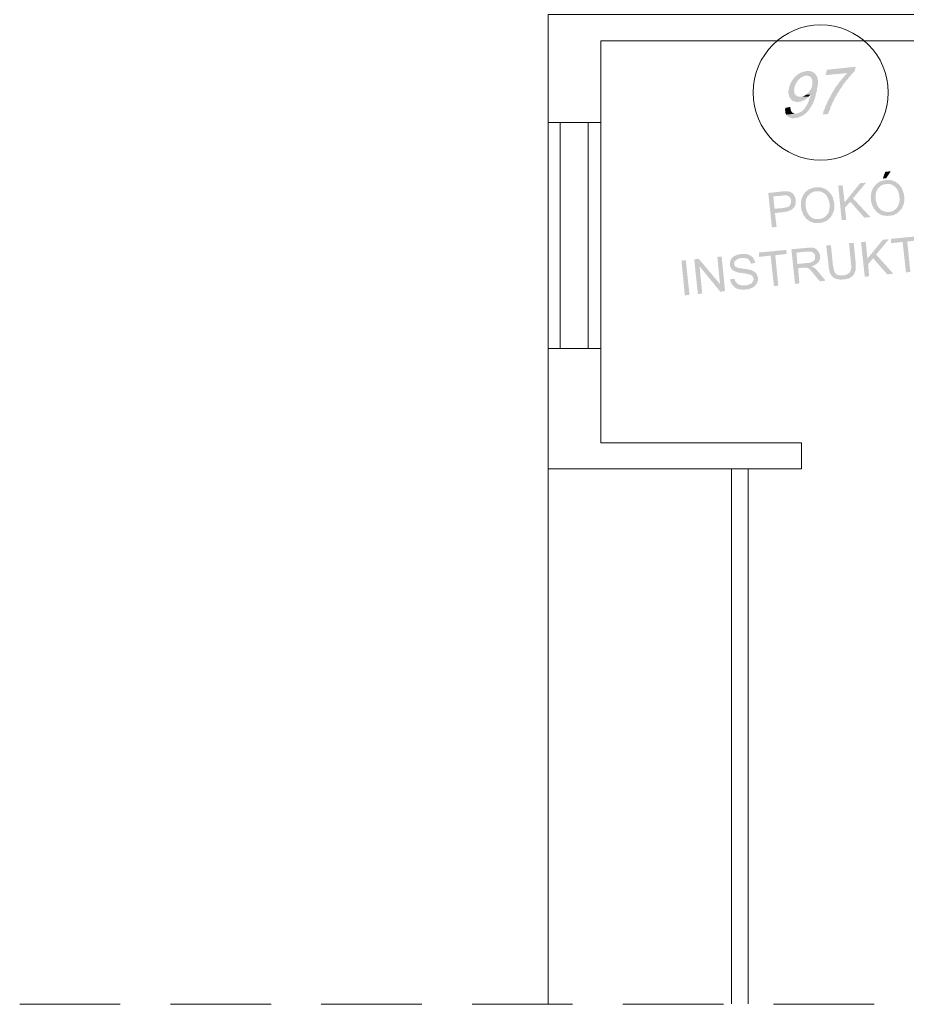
# Model space of a CAD drawing. Header units: millimetres. Extents: x -1256 to 4744, y -2264 to 706.
# Tile 29 of 62: x 2343 to 2903, y -1398 to -776. Entities that reach past the tile are written whole.
import ezdxf

# ---------------------------------------------------------------- set-up
doc = ezdxf.new("R2010")
doc.units = ezdxf.units.MM
doc.header["$LTSCALE"] = 0.2
doc.layers.add('C00-00-00', color=7, linetype='Continuous')

msp = doc.modelspace()

# ---------------------------------------------------------------- hatches: boundary and pattern name
at = {"layer": 'C00-00-00'}
h = msp.add_hatch(color=256, dxfattribs=at)
h.dxf.hatch_style = 2
h.paths.add_polyline_path([(2840.07, -807.999), (2839.857, -807.999), (2839.015, -808.212), (2838.377, -808.424), (2837.743, -808.637), (2836.896, -808.846), (2836.262, -809.058), (2835.628, -809.484), (2834.994, -809.905), (2834.356, -810.33), (2833.722, -810.964), (2833.088, -811.386), (2839.857, -810.964), (2840.917, -810.964), (2841.551, -811.173), (2842.189, -811.386), (2842.823, -811.811), (2843.248, -812.445), (2843.248, -812.658), (2843.67, -813.292), (2843.883, -813.926), (2843.883, -816.253), (2843.67, -817.1), (2843.457, -817.947), (2843.248, -818.794), (2842.823, -819.432), (2842.402, -820.066), (2841.976, -820.7), (2841.551, -821.334), (2841.13, -821.968), (2840.704, -822.181), (2840.07, -822.815), (2842.823, -822.815), (2842.61, -823.661), (2842.402, -824.508), (2841.976, -825.355), (2841.764, -825.993), (2841.551, -826.84), (2841.342, -827.474), (2840.917, -828.32), (2840.704, -828.954), (2840.283, -829.588), (2839.857, -830.227), (2839.436, -830.648), (2839.223, -831.282), (2838.589, -831.92), (2838.168, -832.554), (2837.53, -832.975), (2836.896, -833.609), (2836.262, -833.822), (2835.628, -834.248), (2834.994, -834.456), (2834.356, -834.669), (2833.722, -834.882), (2827.161, -835.516), (2827.582, -835.941), (2828.007, -836.362), (2828.429, -836.788), (2829.063, -837.209), (2829.701, -837.422), (2830.335, -837.634), (2831.182, -837.847), (2832.028, -837.847), (2832.875, -837.634), (2833.509, -837.634), (2834.147, -837.422), (2834.994, -837.422), (2835.628, -837), (2836.262, -836.788), (2836.896, -836.575), (2837.743, -836.154), (2838.377, -835.728), (2838.802, -835.303), (2839.436, -834.882), (2840.07, -834.248), (2840.704, -833.609), (2841.13, -832.975), (2841.342, -832.975), (2841.551, -832.554), (2841.976, -831.92), (2842.402, -831.495), (2842.823, -830.861), (2843.036, -830.227), (2843.457, -829.588), (2843.883, -828.954), (2844.095, -828.32), (2844.517, -827.686), (2844.729, -826.84), (2844.942, -826.202), (2845.363, -825.355), (2845.576, -824.508), (2845.789, -823.661), (2845.997, -822.815), (2846.21, -821.968), (2846.423, -821.125), (2846.631, -820.7), (2846.844, -819.64), (2846.844, -818.585), (2847.057, -817.738), (2847.269, -816.892), (2847.269, -813.713), (2847.057, -813.079), (2847.057, -812.445), (2846.844, -811.811), (2846.631, -811.386), (2846.423, -810.964), (2846.21, -810.539), (2845.997, -810.33), (2845.576, -809.692), (2844.942, -809.271), (2844.517, -808.846), (2843.883, -808.637), (2843.248, -808.212), (2842.402, -807.999), (2840.917, -807.999)])
h = msp.add_hatch(color=256, dxfattribs=at)
h.dxf.hatch_style = 2
h.paths.add_polyline_path([(2871.187, -805.246), (2852.984, -807.152), (2852.137, -810.539), (2865.893, -809.271), (2865.472, -809.692), (2865.047, -810.118), (2864.413, -810.752), (2863.991, -811.386), (2863.566, -811.811), (2862.932, -812.445), (2862.511, -813.079), (2862.085, -813.713), (2861.451, -814.139), (2861.026, -814.773), (2860.604, -815.407), (2860.179, -816.045), (2859.758, -816.679), (2859.12, -817.313), (2858.698, -817.947), (2858.273, -818.585), (2857.852, -819.432), (2857.426, -820.066), (2857.005, -820.7), (2856.583, -821.334), (2856.158, -822.181), (2855.945, -822.606), (2855.524, -823.453), (2855.099, -824.299), (2854.677, -824.934), (2854.252, -825.78), (2853.831, -826.414), (2853.405, -827.261), (2853.197, -827.899), (2852.771, -828.742), (2852.563, -829.38), (2852.137, -830.014), (2851.924, -830.861), (2851.712, -831.495), (2851.503, -832.129), (2851.078, -832.763), (2850.865, -833.401), (2850.652, -834.035), (2850.652, -834.882), (2850.444, -835.516), (2853.831, -835.094), (2854.043, -834.456), (2854.252, -833.822), (2854.465, -832.975), (2854.89, -832.341), (2855.099, -831.707), (2855.311, -830.861), (2855.524, -830.227), (2855.945, -829.588), (2856.158, -828.742), (2856.583, -828.108), (2856.792, -827.474), (2857.218, -826.627), (2857.639, -825.993), (2857.852, -825.355), (2858.273, -824.508), (2858.698, -823.874), (2859.12, -823.24), (2859.545, -822.393), (2859.966, -821.759), (2860.392, -821.125), (2860.813, -820.487), (2860.813, -820.279), (2861.238, -819.432), (2861.872, -818.794), (2862.298, -818.16), (2862.719, -817.526), (2863.145, -816.892), (2863.566, -816.045), (2864.2, -815.407), (2864.625, -814.773), (2865.047, -814.139), (2865.472, -813.713), (2866.106, -813.079), (2866.532, -812.445), (2866.953, -811.811), (2867.587, -811.386), (2868.012, -810.752), (2868.434, -810.118), (2869.068, -809.692), (2869.493, -809.058), (2869.914, -808.637), (2870.553, -807.999)])
h = msp.add_hatch(color=256, dxfattribs=at)
h.dxf.hatch_style = 2
h.paths.add_polyline_path([(2833.088, -811.386), (2832.45, -812.02), (2832.028, -812.658), (2831.603, -813.079), (2831.182, -813.713), (2830.756, -814.351), (2830.335, -815.194), (2829.909, -815.832), (2829.701, -816.466), (2829.488, -817.313), (2829.275, -817.947), (2829.063, -818.794), (2828.854, -819.853), (2828.641, -820.7), (2828.641, -822.181), (2828.854, -822.815), (2829.063, -823.661), (2829.275, -824.299), (2829.488, -824.721), (2829.909, -825.355), (2830.335, -825.78), (2830.756, -826.414), (2831.394, -826.84), (2832.028, -827.052), (2832.875, -827.261), (2833.509, -827.474), (2835.202, -827.474), (2835.628, -827.261), (2836.262, -827.261), (2837.109, -827.052), (2837.743, -826.627), (2838.589, -826.414), (2839.223, -825.993), (2839.857, -825.568), (2840.496, -825.146), (2841.13, -824.508), (2841.551, -824.087), (2836.683, -824.087), (2836.262, -824.299), (2835.628, -824.087), (2834.781, -824.087), (2834.147, -823.661), (2833.509, -823.453), (2833.088, -822.815), (2832.662, -822.393), (2832.45, -821.759), (2832.45, -820.913), (2832.241, -820.279), (2832.45, -819.432), (2832.45, -818.585), (2832.662, -817.947), (2832.875, -817.313), (2833.088, -816.466), (2833.509, -815.832), (2833.934, -815.194), (2834.356, -814.56), (2834.781, -813.926), (2835.202, -813.292), (2835.837, -812.867), (2836.475, -812.233), (2837.109, -811.811), (2837.743, -811.598), (2838.377, -811.173), (2839.015, -810.964), (2839.857, -810.964)])
h = msp.add_hatch(color=256, dxfattribs=at)
h.dxf.hatch_style = 2
h.paths.add_polyline_path([(2840.07, -822.815), (2839.436, -823.24), (2838.802, -823.661), (2838.168, -823.874), (2837.53, -824.087), (2836.683, -824.087), (2841.551, -824.087), (2842.189, -823.453), (2842.61, -822.815), (2842.823, -822.815)])
h = msp.add_hatch(color=256, dxfattribs=at)
h.dxf.hatch_style = 2
h.paths.add_polyline_path([(2829.909, -830.648), (2826.735, -831.282), (2826.735, -831.707), (2826.527, -832.554), (2826.735, -833.401), (2826.735, -834.248), (2826.948, -834.882), (2827.161, -835.516), (2833.722, -834.882), (2832.45, -834.882), (2831.816, -834.669), (2831.394, -834.456), (2830.969, -834.035), (2830.547, -833.609), (2830.335, -832.975), (2830.122, -832.341), (2829.909, -831.495)])
h = msp.add_hatch(color=256, dxfattribs=at)
h.dxf.hatch_style = 2
h.paths.add_polyline_path([(2893.41, -871.287), (2889.815, -871.712), (2888.33, -875.946), (2890.449, -875.733)])
h = msp.add_hatch(color=256, dxfattribs=at)
h.dxf.hatch_style = 2
h.paths.add_polyline_path([(2890.236, -876.793), (2890.023, -877.005), (2889.389, -877.005), (2888.755, -877.214), (2888.121, -877.214), (2887.696, -877.427), (2887.062, -877.64), (2886.428, -877.848), (2886.002, -878.061), (2885.581, -878.486), (2884.943, -878.695), (2884.522, -879.12), (2884.1, -879.542), (2883.675, -879.967), (2890.449, -879.333), (2892.355, -879.333), (2892.989, -879.542), (2893.41, -879.542), (2894.048, -879.754), (2894.47, -880.18), (2895.104, -880.388), (2895.529, -880.814), (2895.95, -881.026), (2896.376, -881.448), (2896.797, -881.869), (2897.01, -882.294), (2897.431, -882.72), (2897.644, -883.141), (2897.857, -883.775), (2898.069, -884.201), (2898.278, -884.835), (2898.491, -885.469), (2898.491, -886.107), (2898.703, -886.741), (2898.703, -887.375), (2898.916, -888.009), (2898.916, -889.915), (2898.703, -890.549), (2898.703, -891.183), (2898.491, -891.609), (2898.278, -892.243), (2898.278, -892.668), (2897.857, -893.302), (2897.644, -893.727), (2897.431, -894.149), (2897.223, -894.361), (2897.01, -894.783), (2896.584, -895.208), (2896.163, -895.63), (2895.529, -895.842), (2895.104, -896.264), (2894.682, -896.476), (2894.048, -896.689), (2893.41, -896.902), (2892.776, -896.902), (2892.142, -897.11), (2898.916, -896.476), (2899.337, -896.055), (2899.763, -895.63), (2899.975, -895.208), (2900.397, -894.574), (2900.609, -894.149), (2900.822, -893.727), (2901.031, -893.089), (2901.243, -892.668), (2901.456, -892.03), (2901.669, -891.609), (2901.669, -890.975), (2901.878, -890.336), (2901.878, -887.162), (2901.669, -886.528), (2901.669, -885.681), (2901.456, -885.26), (2901.243, -884.622), (2901.031, -883.988), (2900.822, -883.354), (2900.609, -882.929), (2900.397, -882.294), (2900.184, -881.869), (2899.975, -881.235), (2899.55, -880.814), (2899.125, -880.388), (2898.916, -879.967), (2898.491, -879.542), (2898.069, -879.12), (2897.857, -879.12), (2897.431, -878.695), (2897.01, -878.486), (2896.584, -878.061), (2895.95, -877.848), (2895.529, -877.64), (2894.895, -877.427), (2894.47, -877.214), (2893.836, -877.005), (2893.202, -877.005), (2892.563, -876.793), (2890.874, -876.793)])
h = msp.add_hatch(color=256, dxfattribs=at)
h.dxf.hatch_style = 2
h.paths.add_polyline_path([(2845.997, -881.448), (2845.789, -881.448), (2845.151, -881.66), (2844.517, -881.66), (2843.883, -881.869), (2843.457, -882.082), (2842.823, -882.294), (2842.189, -882.507), (2841.764, -882.72), (2841.342, -882.929), (2840.704, -883.354), (2840.283, -883.775), (2839.857, -883.988), (2839.436, -884.413), (2846.21, -883.988), (2848.75, -883.988), (2849.172, -884.201), (2849.806, -884.413), (2850.231, -884.622), (2850.865, -885.047), (2851.29, -885.26), (2851.712, -885.681), (2852.137, -886.107), (2852.563, -886.315), (2852.771, -886.741), (2853.197, -887.375), (2853.405, -887.8), (2853.618, -888.222), (2853.831, -888.856), (2854.043, -889.49), (2854.252, -889.915), (2854.465, -890.762), (2854.465, -891.396), (2854.677, -892.03), (2854.677, -894.574), (2854.465, -894.995), (2854.465, -895.63), (2854.252, -896.264), (2854.252, -896.689), (2854.043, -897.323), (2853.831, -897.748), (2853.405, -898.17), (2853.197, -898.804), (2852.984, -898.804), (2852.771, -899.229), (2852.35, -899.65), (2851.924, -900.076), (2851.29, -900.497), (2850.865, -900.71), (2850.444, -900.923), (2849.806, -901.131), (2849.172, -901.344), (2848.75, -901.557), (2848.116, -901.557), (2854.677, -901.131), (2855.099, -900.71), (2855.524, -900.284), (2855.737, -899.65), (2856.158, -899.229), (2856.371, -898.804), (2856.583, -898.17), (2856.792, -897.748), (2857.005, -897.11), (2857.218, -896.689), (2857.426, -896.055), (2857.426, -895.417), (2857.639, -894.995), (2857.639, -891.609), (2857.426, -890.975), (2857.426, -890.336), (2857.218, -889.702), (2857.005, -889.068), (2857.005, -888.643), (2856.792, -888.009), (2856.583, -887.375), (2856.158, -886.954), (2855.945, -886.315), (2855.737, -885.894), (2855.311, -885.469), (2854.89, -885.047), (2854.677, -884.622), (2854.252, -884.201), (2853.831, -883.775), (2853.618, -883.775), (2853.197, -883.354), (2852.771, -882.929), (2852.35, -882.72), (2851.712, -882.507), (2851.29, -882.294), (2850.652, -882.082), (2850.231, -881.869), (2849.597, -881.66), (2848.963, -881.448), (2846.631, -881.448)])
h = msp.add_hatch(color=256, dxfattribs=at)
h.dxf.hatch_style = 2
h.paths.add_polyline_path([(2862.932, -880.18), (2860.179, -880.388), (2862.298, -902.191), (2865.259, -901.978), (2864.413, -894.361), (2864.2, -890.975)])
h = msp.add_hatch(color=256, dxfattribs=at)
h.dxf.hatch_style = 2
h.paths.add_polyline_path([(2877.748, -878.486), (2873.939, -878.908), (2864.2, -890.975), (2864.413, -894.361), (2867.8, -890.549), (2869.493, -888.434)])
h = msp.add_hatch(color=256, dxfattribs=at)
h.dxf.hatch_style = 2
h.paths.add_polyline_path([(2883.675, -879.967), (2883.254, -880.388), (2883.041, -880.814), (2882.828, -881.026), (2882.407, -881.448), (2882.194, -881.869), (2881.981, -882.294), (2881.769, -882.929), (2881.56, -883.354), (2881.347, -883.988), (2881.135, -884.413), (2881.135, -885.047), (2880.922, -885.681), (2880.922, -886.954), (2880.713, -887.588), (2880.713, -888.222), (2880.922, -888.856), (2880.922, -890.336), (2881.135, -890.975), (2881.347, -891.609), (2881.347, -892.243), (2881.56, -892.668), (2881.769, -893.302), (2882.194, -893.727), (2882.407, -894.361), (2882.615, -894.783), (2883.041, -895.417), (2883.462, -895.842), (2883.675, -896.264), (2884.1, -896.689), (2884.522, -897.11), (2884.734, -897.323), (2885.156, -897.536), (2885.79, -897.957), (2886.215, -898.17), (2886.636, -898.595), (2887.274, -898.804), (2887.696, -899.016), (2888.33, -899.229), (2888.755, -899.229), (2889.389, -899.438), (2890.661, -899.438), (2891.295, -899.65), (2891.929, -899.438), (2893.202, -899.438), (2893.836, -899.229), (2894.47, -899.229), (2895.104, -899.016), (2895.529, -898.804), (2896.163, -898.595), (2896.584, -898.17), (2897.223, -897.957), (2897.644, -897.748), (2898.069, -897.323), (2898.491, -896.902), (2898.916, -896.476), (2892.142, -897.11), (2890.874, -897.11), (2890.236, -896.902), (2889.602, -896.902), (2889.177, -896.689), (2888.543, -896.476), (2888.121, -896.264), (2887.483, -896.055), (2887.062, -895.63), (2886.636, -895.208), (2886.215, -894.783), (2885.79, -894.361), (2885.368, -893.936), (2885.156, -893.302), (2884.943, -892.877), (2884.734, -892.455), (2884.522, -891.821), (2884.309, -891.183), (2884.1, -890.549), (2883.888, -889.915), (2883.888, -885.681), (2884.1, -885.047), (2884.1, -884.413), (2884.309, -883.988), (2884.522, -883.567), (2884.734, -882.929), (2884.943, -882.507), (2885.368, -882.082), (2885.79, -881.66), (2886.215, -881.235), (2886.636, -880.814), (2887.062, -880.601), (2887.483, -880.18), (2888.121, -879.967), (2888.755, -879.754), (2889.177, -879.542), (2889.815, -879.542), (2890.449, -879.333)])
h = msp.add_hatch(color=256, dxfattribs=at)
h.dxf.hatch_style = 2
h.paths.add_polyline_path([(2824.199, -884.201), (2815.94, -885.047), (2818.268, -906.85), (2821.233, -906.424), (2820.174, -897.748), (2825.888, -897.11), (2826.101, -897.11), (2826.735, -896.902), (2827.373, -896.902), (2828.22, -896.689), (2828.641, -896.476), (2829.275, -896.264), (2829.909, -896.055), (2830.335, -895.842), (2830.756, -895.63), (2831.182, -895.208), (2831.603, -894.995), (2831.816, -894.574), (2832.028, -894.574), (2832.241, -894.149), (2819.961, -894.995), (2819.115, -887.162), (2824.833, -886.741), (2831.816, -885.681), (2831.394, -885.26), (2830.969, -885.047), (2830.335, -884.622), (2829.909, -884.413), (2829.488, -884.201), (2828.854, -884.201), (2828.22, -883.988), (2825.046, -883.988)])
h = msp.add_hatch(color=256, dxfattribs=at)
h.dxf.hatch_style = 2
h.paths.add_polyline_path([(2831.816, -885.681), (2824.833, -886.741), (2825.467, -886.528), (2827.582, -886.528), (2828.007, -886.741), (2828.429, -886.954), (2829.063, -887.162), (2829.488, -887.8), (2829.909, -888.222), (2830.122, -888.856), (2830.335, -889.281), (2830.335, -891.396), (2830.122, -891.821), (2829.909, -892.243), (2829.701, -892.668), (2829.488, -893.089), (2829.063, -893.302), (2828.641, -893.727), (2828.22, -893.936), (2827.582, -894.149), (2826.948, -894.149), (2826.314, -894.361), (2825.68, -894.574), (2819.961, -894.995), (2832.241, -894.149), (2832.662, -893.515), (2832.875, -893.089), (2833.088, -892.668), (2833.3, -892.03), (2833.3, -888.856), (2833.088, -888.434), (2832.875, -887.8), (2832.662, -887.162), (2832.45, -886.741), (2832.241, -886.315)])
h = msp.add_hatch(color=256, dxfattribs=at)
h.dxf.hatch_style = 2
h.paths.add_polyline_path([(2839.436, -884.413), (2839.015, -884.835), (2838.802, -885.26), (2838.589, -885.469), (2838.168, -886.107), (2837.955, -886.528), (2837.743, -886.954), (2837.53, -887.588), (2837.321, -888.009), (2837.109, -888.643), (2836.896, -889.068), (2836.896, -889.702), (2836.683, -890.336), (2836.683, -894.361), (2836.896, -894.995), (2836.896, -895.63), (2837.109, -896.264), (2837.321, -896.689), (2837.53, -897.323), (2837.743, -897.957), (2837.955, -898.382), (2838.168, -899.016), (2838.377, -899.438), (2838.802, -899.863), (2839.223, -900.284), (2839.436, -900.923), (2839.857, -901.344), (2840.283, -901.557), (2840.496, -901.769), (2841.13, -902.191), (2841.551, -902.616), (2841.976, -902.829), (2842.402, -903.037), (2843.036, -903.463), (2843.457, -903.676), (2844.095, -903.676), (2844.729, -903.884), (2845.151, -904.097), (2848.325, -904.097), (2848.963, -903.884), (2849.597, -903.884), (2850.231, -903.676), (2850.865, -903.463), (2851.29, -903.25), (2851.924, -903.037), (2852.35, -902.829), (2852.984, -902.616), (2853.405, -902.191), (2853.831, -901.978), (2854.252, -901.557), (2854.677, -901.131), (2848.116, -901.557), (2845.363, -901.557), (2844.942, -901.344), (2844.304, -901.131), (2843.883, -900.923), (2843.248, -900.497), (2842.823, -900.284), (2842.402, -899.863), (2842.402, -899.65), (2841.976, -899.438), (2841.551, -899.016), (2841.342, -898.382), (2840.917, -897.957), (2840.704, -897.536), (2840.496, -896.902), (2840.283, -896.476), (2840.07, -895.842), (2839.857, -895.208), (2839.857, -894.574), (2839.649, -893.936), (2839.649, -890.128), (2839.857, -889.702), (2839.857, -889.068), (2840.07, -888.643), (2840.283, -888.009), (2840.496, -887.588), (2840.704, -887.162), (2841.13, -886.741), (2841.551, -886.315), (2841.976, -885.894), (2842.402, -885.469), (2842.823, -885.047), (2843.457, -884.835), (2843.883, -884.622), (2844.517, -884.413), (2844.942, -884.201), (2845.576, -883.988), (2846.21, -883.988)])
h = msp.add_hatch(color=256, dxfattribs=at)
h.dxf.hatch_style = 2
h.paths.add_polyline_path([(2869.493, -888.434), (2867.8, -890.549), (2876.688, -900.71), (2880.501, -900.284)])
h = msp.add_hatch(color=256, dxfattribs=at)
h.dxf.hatch_style = 2
h.paths.add_polyline_path([(2892.142, -914.258), (2888.33, -914.679), (2878.594, -926.533), (2879.016, -930.133), (2882.194, -926.32), (2884.1, -923.993)])
h = msp.add_hatch(color=256, dxfattribs=at)
h.dxf.hatch_style = 2
h.paths.add_polyline_path([(2910.77, -912.351), (2893.41, -914.045), (2893.623, -916.798), (2900.822, -915.951), (2902.937, -935.213), (2905.69, -935.001), (2903.784, -915.738), (2910.979, -914.892)])
h = msp.add_hatch(color=256, dxfattribs=at)
h.dxf.hatch_style = 2
h.paths.add_polyline_path([(2827.373, -921.031), (2810.013, -922.725), (2810.226, -925.474), (2817.425, -924.627), (2819.54, -943.889), (2822.293, -943.681), (2820.387, -924.418), (2827.582, -923.572)])
h = msp.add_hatch(color=256, dxfattribs=at)
h.dxf.hatch_style = 2
h.paths.add_polyline_path([(2840.283, -919.759), (2830.547, -920.606), (2832.875, -942.621), (2835.628, -942.196), (2834.781, -932.673), (2837.955, -932.248), (2843.67, -931.614), (2843.036, -931.401), (2843.457, -931.192), (2844.095, -931.192), (2844.729, -930.767), (2845.363, -930.554), (2845.789, -930.341), (2846.21, -930.133), (2846.631, -929.707), (2847.057, -929.286), (2847.478, -929.073), (2847.691, -928.861), (2834.356, -929.92), (2833.722, -922.725), (2840.496, -922.091), (2847.057, -921.24), (2846.631, -920.819), (2845.997, -920.393), (2845.789, -920.181), (2845.363, -919.972), (2844.729, -919.759), (2844.304, -919.547), (2840.917, -919.547)])
h = msp.add_hatch(color=256, dxfattribs=at)
h.dxf.hatch_style = 2
h.paths.add_polyline_path([(2855.524, -918.066), (2852.563, -918.279), (2854.043, -930.98), (2854.043, -932.039), (2854.252, -932.673), (2854.252, -933.307), (2854.465, -933.941), (2854.465, -934.366), (2854.677, -934.575), (2854.677, -935.213), (2854.89, -935.635), (2855.311, -936.269), (2855.524, -936.694), (2855.945, -937.328), (2856.158, -937.749), (2856.583, -937.962), (2857.005, -938.387), (2857.639, -938.809), (2858.064, -939.021), (2858.698, -939.234), (2859.332, -939.443), (2859.758, -939.655), (2860.813, -939.655), (2861.451, -939.868), (2862.085, -939.868), (2862.932, -939.655), (2864.413, -939.655), (2865.047, -939.443), (2865.685, -939.234), (2866.319, -939.234), (2866.953, -939.021), (2867.374, -938.809), (2867.8, -938.387), (2868.221, -938.175), (2868.434, -938.175), (2868.859, -937.749), (2869.28, -937.328), (2869.706, -936.907), (2870.127, -936.481), (2863.145, -937.115), (2860.604, -937.115), (2860.179, -936.907), (2859.545, -936.694), (2859.12, -936.481), (2858.698, -936.06), (2858.273, -935.635), (2857.852, -935.001), (2857.639, -934.575), (2857.426, -933.941), (2857.426, -933.732), (2857.218, -933.094), (2857.218, -932.673), (2857.005, -932.039), (2857.005, -931.401), (2856.792, -930.767)])
h = msp.add_hatch(color=256, dxfattribs=at)
h.dxf.hatch_style = 2
h.paths.add_polyline_path([(2869.914, -916.585), (2866.953, -916.798), (2868.221, -929.495), (2868.221, -930.341), (2868.434, -930.98), (2868.434, -932.248), (2868.221, -932.886), (2868.221, -933.307), (2868.012, -933.941), (2867.8, -934.366), (2867.587, -935.001), (2867.166, -935.422), (2866.74, -935.847), (2866.532, -936.06), (2866.106, -936.269), (2865.685, -936.481), (2865.047, -936.694), (2864.413, -936.907), (2863.779, -937.115), (2863.145, -937.115), (2870.127, -936.481), (2870.34, -935.847), (2870.553, -935.422), (2870.553, -935.213), (2870.765, -934.788), (2870.974, -934.154), (2871.187, -933.52), (2871.187, -929.286)])
h = msp.add_hatch(color=256, dxfattribs=at)
h.dxf.hatch_style = 2
h.paths.add_polyline_path([(2877.535, -915.738), (2874.573, -916.164), (2876.901, -937.962), (2879.654, -937.749), (2879.016, -930.133), (2878.594, -926.533)])
h = msp.add_hatch(color=256, dxfattribs=at)
h.dxf.hatch_style = 2
h.paths.add_polyline_path([(2772.127, -926.746), (2769.161, -926.955), (2771.493, -948.97), (2774.242, -948.544), (2772.548, -931.401)])
h = msp.add_hatch(color=256, dxfattribs=at)
h.dxf.hatch_style = 2
h.paths.add_polyline_path([(2772.127, -926.746), (2772.548, -931.401), (2785.675, -947.489), (2785.462, -942.621)])
h = msp.add_hatch(color=256, dxfattribs=at)
h.dxf.hatch_style = 2
h.paths.add_polyline_path([(2786.522, -925.265), (2783.769, -925.474), (2785.462, -942.621), (2785.675, -947.489), (2788.636, -947.063)])
h = msp.add_hatch(color=256, dxfattribs=at)
h.dxf.hatch_style = 2
h.paths.add_polyline_path([(2798.797, -923.572), (2798.163, -923.78), (2797.525, -923.78), (2796.891, -923.993), (2796.257, -924.206), (2795.623, -924.418), (2795.197, -924.627), (2794.563, -924.84), (2794.138, -925.265), (2793.717, -925.474), (2793.291, -925.899), (2793.291, -926.112), (2792.87, -926.533), (2792.445, -926.955), (2792.236, -927.593), (2792.023, -928.014), (2791.811, -928.648), (2791.811, -931.192), (2792.023, -931.826), (2792.236, -932.248), (2792.657, -932.673), (2792.87, -933.307), (2793.291, -933.732), (2793.717, -933.941), (2794.138, -934.154), (2794.563, -934.366), (2794.989, -934.575), (2795.41, -934.788), (2796.044, -935.001), (2796.47, -935.213), (2797.104, -935.422), (2797.95, -935.422), (2798.584, -935.635), (2799.431, -935.635), (2800.278, -935.847), (2800.912, -935.847), (2801.759, -936.06), (2802.393, -936.06), (2802.818, -936.269), (2803.452, -936.269), (2803.877, -936.481), (2804.299, -936.694), (2804.724, -936.694), (2805.146, -936.907), (2805.571, -937.328), (2805.992, -937.541), (2806.205, -938.175), (2806.418, -938.596), (2806.63, -939.234), (2806.63, -940.081), (2806.418, -940.715), (2806.205, -941.14), (2805.784, -941.562), (2805.358, -942.196), (2804.937, -942.408), (2804.512, -942.621), (2804.09, -942.834), (2803.452, -943.042), (2802.818, -943.255), (2802.184, -943.468), (2801.546, -943.468), (2794.351, -944.315), (2794.776, -944.736), (2794.989, -944.949), (2795.41, -945.161), (2795.836, -945.37), (2796.47, -945.583), (2796.891, -945.795), (2797.316, -946.008), (2798.584, -946.008), (2799.218, -946.217), (2801.125, -946.217), (2801.971, -946.008), (2803.031, -946.008), (2803.665, -945.795), (2804.299, -945.583), (2804.724, -945.37), (2805.358, -945.161), (2805.784, -944.949), (2806.418, -944.736), (2806.839, -944.315), (2807.264, -944.102), (2807.686, -943.681), (2807.686, -943.468), (2808.111, -943.042), (2808.532, -942.621), (2808.745, -942.196), (2808.958, -941.562), (2809.166, -941.14), (2809.379, -940.502), (2809.379, -938.387), (2809.166, -937.749), (2808.958, -937.115), (2808.745, -936.694), (2808.532, -936.06), (2808.111, -935.635), (2807.686, -935.213), (2807.264, -935.001), (2806.839, -934.575), (2806.418, -934.366), (2805.784, -934.154), (2805.146, -933.732), (2804.724, -933.732), (2804.299, -933.52), (2803.877, -933.52), (2803.239, -933.307), (2802.818, -933.307), (2802.184, -933.094), (2801.546, -933.094), (2800.699, -932.886), (2799.857, -932.886), (2799.01, -932.673), (2798.372, -932.673), (2797.738, -932.46), (2797.104, -932.46), (2796.682, -932.248), (2796.257, -932.039), (2795.836, -932.039), (2795.623, -931.826), (2795.197, -931.614), (2794.776, -931.192), (2794.563, -930.554), (2794.563, -929.92), (2794.563, -928.648), (2794.776, -928.227), (2795.197, -927.801), (2795.623, -927.38), (2795.836, -927.38), (2796.257, -926.955), (2796.682, -926.746), (2797.316, -926.533), (2797.95, -926.32), (2798.584, -926.32), (2799.218, -926.112), (2805.784, -925.474), (2805.358, -925.052), (2804.937, -924.627), (2804.724, -924.627), (2804.09, -924.418), (2803.665, -923.993), (2803.239, -923.993), (2802.605, -923.78), (2801.971, -923.572), (2799.431, -923.572)])
h = msp.add_hatch(color=256, dxfattribs=at)
h.dxf.hatch_style = 2
h.paths.add_polyline_path([(2805.784, -925.474), (2799.218, -926.112), (2801.125, -926.112), (2801.546, -926.32), (2802.184, -926.32), (2802.605, -926.533), (2803.031, -926.746), (2803.239, -926.746), (2803.665, -927.167), (2803.877, -927.593), (2804.299, -928.014), (2804.512, -928.648), (2804.724, -929.073), (2804.937, -929.707), (2807.686, -929.286), (2807.686, -929.073), (2807.477, -928.439), (2807.264, -927.801), (2807.052, -927.167), (2806.839, -926.746), (2806.418, -926.32), (2806.205, -925.686)])
h = msp.add_hatch(color=256, dxfattribs=at)
h.dxf.hatch_style = 2
h.paths.add_polyline_path([(2847.057, -921.24), (2840.496, -922.091), (2842.823, -922.091), (2843.457, -922.3), (2843.883, -922.512), (2844.304, -922.725), (2844.729, -923.146), (2845.151, -923.572), (2845.363, -923.993), (2845.576, -924.627), (2845.576, -926.112), (2845.363, -926.746), (2845.151, -927.38), (2844.942, -927.593), (2844.517, -928.014), (2844.095, -928.439), (2843.67, -928.648), (2843.248, -928.861), (2842.61, -929.073), (2841.976, -929.073), (2841.342, -929.286), (2840.704, -929.286), (2834.356, -929.92), (2847.691, -928.861), (2847.903, -928.227), (2848.325, -927.801), (2848.325, -927.167), (2848.537, -926.746), (2848.75, -926.112), (2848.75, -925.474), (2848.537, -924.84), (2848.537, -923.993), (2848.325, -923.359), (2848.116, -922.725), (2847.903, -922.3), (2847.691, -922.091), (2847.269, -921.665)])
h = msp.add_hatch(color=256, dxfattribs=at)
h.dxf.hatch_style = 2
h.paths.add_polyline_path([(2884.1, -923.993), (2882.194, -926.32), (2891.083, -936.481), (2894.895, -936.06)])
h = msp.add_hatch(color=256, dxfattribs=at)
h.dxf.hatch_style = 2
h.paths.add_polyline_path([(2766.2, -949.395), (2763.234, -949.816), (2761.12, -927.801), (2763.872, -927.593)])
h = msp.add_hatch(color=256, dxfattribs=at)
h.dxf.hatch_style = 2
h.paths.add_polyline_path([(2843.67, -931.614), (2837.955, -932.248), (2840.283, -932.248), (2840.704, -932.46), (2841.342, -932.673), (2841.976, -933.094), (2841.976, -933.307), (2842.402, -933.52), (2842.823, -933.941), (2843.248, -934.575), (2843.67, -935.001), (2843.883, -935.001), (2843.883, -935.213), (2844.095, -935.635), (2844.517, -935.847), (2844.729, -936.269), (2845.151, -936.694), (2845.363, -937.115), (2845.789, -937.541), (2846.21, -938.175), (2846.844, -938.809), (2847.269, -939.443), (2847.903, -940.081), (2848.537, -940.928), (2852.137, -940.502), (2847.691, -935.001), (2847.269, -934.575), (2846.844, -934.154), (2846.423, -933.52), (2845.997, -933.094), (2845.576, -932.673), (2844.942, -932.46), (2844.517, -932.039), (2844.095, -931.826)])
h = msp.add_hatch(color=256, dxfattribs=at)
h.dxf.hatch_style = 2
h.paths.add_polyline_path([(2794.563, -939.234), (2791.811, -939.655), (2791.811, -939.868), (2792.023, -940.502), (2792.236, -940.928), (2792.445, -941.562), (2792.657, -942.196), (2792.87, -942.621), (2793.291, -943.042), (2793.504, -943.468), (2793.929, -943.889), (2794.351, -944.315), (2801.546, -943.468), (2799.218, -943.468), (2798.584, -943.255), (2798.163, -943.255), (2797.525, -943.042), (2797.104, -942.834), (2796.682, -942.621), (2796.257, -942.196), (2795.836, -941.774), (2795.41, -941.349), (2795.197, -940.928), (2794.989, -940.502), (2794.776, -939.868)])

# ---------------------------------------------------------------- linework, layer by layer
at = {"layer": 'C00-00-00', "lineweight": 0}
for points in [[(2676.876, -772.227), (3057.243, -772.227), (3057.243, -839.115), (3040.729, -839.115), (3040.729, -788.949), (2710.107, -788.949), (2710.107, -840.596), (2676.876, -840.596)], [(2676.876, -983.26), (2710.107, -983.26), (2710.107, -1042.949), (2836.896, -1042.949), (2836.896, -1059.462), (2676.876, -1059.462)]]:
    msp.add_lwpolyline(points, close=True, dxfattribs=at)
for points in [[(2676.876, -983.26), (2676.876, -840.596)], [(2684.496, -840.596), (2684.496, -983.26)], [(2702.278, -840.596), (2702.278, -983.26)], [(2710.107, -983.26), (2710.107, -840.596)], [(2676.876, -1059.462), (2676.876, -1397.705)], [(2792.657, -1059.462), (2792.657, -1397.705)], [(2803.239, -1059.462), (2803.239, -1397.705)], [(2343.079, -1397.918), (2406.58, -1397.918)], [(2438.326, -1397.918), (2501.827, -1397.918)], [(2533.578, -1397.918), (2597.078, -1397.918)], [(2628.829, -1397.918), (2692.33, -1397.918)], [(2724.076, -1397.918), (2787.577, -1397.918)], [(2819.327, -1397.918), (2882.828, -1397.918)]]:
    msp.add_lwpolyline(points, dxfattribs=at)
msp.add_ellipse((2849.069, -821.547), major_axis=(0, 42.758), ratio=0.997513, start_param=0, end_param=6.283185, dxfattribs=at)

doc.saveas('drawing.dxf')
